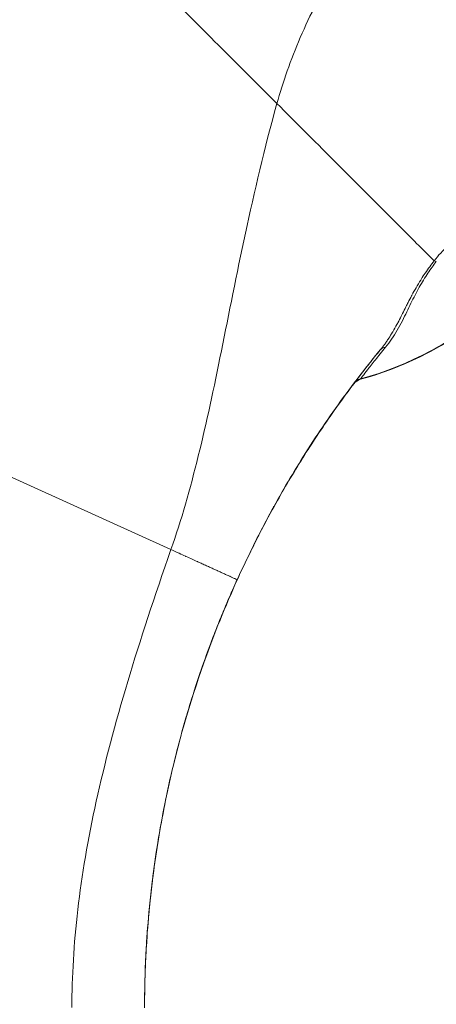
# Model space of a CAD drawing. Header units: inches. Extents: x 1 to 178, y 1 to 113.
# Tile 49 of 66: x 83.057 to 83.734, y 58.635 to 60.237. Entities that reach past the tile are written whole.
import ezdxf

# ---------------------------------------------------------------- set-up
doc = ezdxf.new("R2010")
doc.units = ezdxf.units.IN
doc.header["$LTSCALE"] = 10.666667
doc.header["$MEASUREMENT"] = 0
for name, color, linetype, lineweight in [('Dimension (ANSI)', 7, 'Continuous', 13), ('Visible (ANSI)', 7, 'Continuous', 13), ('Visible Narrow (ANSI)', 7, 'Continuous', 18)]:
    doc.layers.add(name, color=color, linetype=linetype, lineweight=lineweight)
doc.styles.add('Note Text (ANSI)', font='RomanS.shx')
doc.dimstyles.new('Default (ANSI)', dxfattribs={"dimscale": 10.666667, "dimtxt": 0.12, "dimasz": 0.098425, "dimexe": 0.125, "dimexo": 0.0625, "dimgap": 0.031496, "dimtad": 0, "dimtih": 1, "dimtoh": 1, "dimrnd": 1e-08, "dimzin": 0, "dimdsep": 46, "dimtxsty": 'Note Text (ANSI)', "dimcen": 0.09, "dimdle": 0.393701, "dimclrd": 256, "dimclre": 256, "dimclrt": 256, "dimadec": 0, "dimazin": 0, "dimtfac": 1, "dimtofl": 0, "dimtmove": 0, "dimatfit": 3, "dimfxl": 1, "dimtolj": 1, "dimtzin": 4, "dimlwd": -1, "dimlwe": -1, "dimarcsym": 0})

# ---------------------------------------------------------------- blocks, each defined once
blk = doc.blocks.new('*D16')
at = {"layer": 'Defpoints', "color": 0, "transparency": 16777216}
for p in [(79.2097, 75.9247), (85.0231, 75.9247), (85.0231, 46.1747)]:
    blk.add_point(p, dxfattribs=at)
at = {"layer": 'Dimension (ANSI)', "transparency": 16777216}
for p, q in [((84.3565, 75.9247), (77.8764, 75.9247)), ((79.2097, 74.8749), (79.2097, 62.0257)), ((79.2097, 47.2246), (79.2097, 60.0738)), ((84.3565, 46.1747), (77.8764, 46.1747))]:
    blk.add_line(p, q, dxfattribs=at)
for points in [[(79.0347, 74.8749), (79.3847, 74.8749), (79.2097, 75.9247)], [(79.0347, 47.2246), (79.3847, 47.2246), (79.2097, 46.1747)]]:
    blk.add_solid(points, dxfattribs=at)
at = {"layer": 'Dimension (ANSI)', "transparency": 16777216, "insert": (76.6497, 61.6897), "char_height": 1.28, "attachment_point": 1, "style": 'Note Text (ANSI)'}
blk.add_mtext('\\A1;29.75', dxfattribs=at)

msp = doc.modelspace()

# ---------------------------------------------------------------- linework, layer by layer
at = {"layer": 'Visible (ANSI)'}
msp.add_line((83.41, 59.3258), (83.41, 59.3256), dxfattribs=at)
for centre, radius, start, end in [((83.4644, 60.1832), 0.5512, 285.3602, 306.9244), ((83.6157, 59.6326), 0.0201, 105.3602, 142.9504), ((83.6157, 59.6323), 0.0201, 105.3602, 142.9504)]:
    msp.add_arc(centre, radius, start, end, dxfattribs=at)
for centre, major_axis, ratio, start_param, end_param in [((83.4644, 60.1835), (-0.5512, 0), 0.999999, 1.838881, 2.728501), ((83.4644, 60.1832), (-0.5512, 0), 0.999999, 1.838881, 2.215249), ((84.9444, 58.6293), (-1.6839, 0.0578), 0.999999, 5.670841, 5.707518), ((84.044, 60.2326), (-0.4443, -0.5879), 0.000769, 6.250133, 6.282191), ((83.6159, 59.6326), (-0.0157, 0.0125), 0.99953, 0.001817, 0.02556), ((83.5653, 59.5945), (0.0286, 0.0409), 0.030096, 1.593502, 1.669469), ((84.0517, 58.8982), (0.7994, 0), 0.996981, 2.385438, 2.386994)]:
    msp.add_ellipse(centre, major_axis=major_axis, ratio=ratio, start_param=start_param, end_param=end_param, dxfattribs=at)
for points, knots in [([(83.41, 59.3258), (83.4233, 59.3551), (83.4379, 59.3851), (83.454, 59.4156), (83.4701, 59.4462), (83.4877, 59.4774), (83.507, 59.5089), (83.5262, 59.5404), (83.5471, 59.5722), (83.5697, 59.6041), (83.5923, 59.6359), (83.6165, 59.6678), (83.6427, 59.6996)], [0, 0, 0, 0, 0.25, 0.25, 0.25, 0.5, 0.5, 0.5, 0.75, 0.75, 0.75, 1, 1, 1, 1]), ([(83.6427, 59.6996), (83.6361, 59.6915), (83.6303, 59.6843), (83.6252, 59.6778), (83.62, 59.6714), (83.6156, 59.6656), (83.6119, 59.6609), (83.6083, 59.6562), (83.6054, 59.6524), (83.6034, 59.6497), (83.6014, 59.6471), (83.6002, 59.6455), (83.5999, 59.6451)], [0, 0, 0, 0, 0.25, 0.25, 0.25, 0.5, 0.5, 0.5, 0.75, 0.75, 0.75, 1, 1, 1, 1]), ([(83.5612, 59.5913), (83.5448, 59.5677), (83.529, 59.5437), (83.4986, 59.4949), (83.4841, 59.4702), (83.4702, 59.445)], [-0.4388751, -0.4388751, -0.4388751, -0.4388751, -0.2194373, -0.2194373, -0.0000011, -0.0000011, -0.0000011, -0.0000011]), ([(83.4702, 59.445), (83.4622, 59.4306), (83.4526, 59.4126), (83.4319, 59.3719), (83.4209, 59.3492), (83.41, 59.325)], [-0.4624769, -0.4624769, -0.4624769, -0.4624769, -0.2299654, -0.2299654, 0, 0, 0, 0]), ([(83.41, 59.325), (83.3913, 59.2839), (83.3726, 59.2381), (83.3328, 59.1253), (83.313, 59.056), (83.29, 58.9503), (83.2831, 58.9124), (83.2735, 58.8477), (83.2702, 58.8202), (83.2653, 58.7705), (83.2636, 58.7482), (83.2625, 58.7295)], [-1.702776, -1.702776, -1.702776, -1.702776, -1.3126, -1.3126, -0.780437, -0.780437, -0.477084, -0.477084, -0.234662, -0.234662, -0.000001, -0.000001, -0.000001, -0.000001]), ([(83.3213, 59.0817), (83.3311, 59.1169), (83.3421, 59.1519), (83.3713, 59.2354), (83.3906, 59.2831), (83.41, 59.3256)], [-0.6815503, -0.6815503, -0.6815503, -0.6815503, -0.4049158, -0.4049158, 0, 0, 0, 0]), ([(83.2597, 58.6524), (83.26, 58.6795), (83.2611, 58.7078), (83.263, 58.7379), (83.2655, 58.7764), (83.2695, 58.8175), (83.2752, 58.8592), (83.2809, 58.9009), (83.2883, 58.9431), (83.2974, 58.985), (83.3064, 59.0269), (83.3171, 59.0685), (83.3291, 59.1089), (83.3411, 59.1494), (83.3544, 59.1886), (83.3681, 59.225), (83.3783, 59.2519), (83.3886, 59.2771), (83.399, 59.3011)], [0.0368186, 0.0368186, 0.0368186, 0.0368186, 0.1666667, 0.1666667, 0.1666667, 0.3333333, 0.3333333, 0.3333333, 0.5, 0.5, 0.5, 0.6666667, 0.6666667, 0.6666667, 0.8333333, 0.8333333, 0.8333333, 0.956716, 0.956716, 0.956716, 0.956716]), ([(83.2625, 58.7299), (83.2636, 58.7483), (83.2652, 58.7701), (83.27, 58.8187), (83.2732, 58.8457), (83.2784, 58.8818), (83.2797, 58.8899), (83.281, 58.8981)], [-1.7037842, -1.7037842, -1.7037842, -1.7037842, -1.4735645, -1.4735645, -1.2361434, -1.2361434, -1.1681101, -1.1681101, -1.1681101, -1.1681101]), ([(83.2596, 58.6482), (83.2596, 58.6482), (83.2596, 58.65), (83.2597, 58.6574), (83.2598, 58.663), (83.2602, 58.678), (83.2605, 58.6874), (83.2613, 58.7078), (83.2618, 58.7184), (83.2625, 58.7299)], [-0.4510845, -0.4510845, -0.4510845, -0.4510845, -0.339495, -0.339495, -0.2233361, -0.2233361, -0.1042317, -0.1042317, -0.000001, -0.000001, -0.000001, -0.000001]), ([(83.2625, 58.7295), (83.2619, 58.7197), (83.2615, 58.7104), (83.2607, 58.6926), (83.2604, 58.6842), (83.2599, 58.6674), (83.2598, 58.66), (83.2596, 58.6505), (83.2596, 58.6482), (83.2596, 58.6482)], [-0.4512662, -0.4512662, -0.4512662, -0.4512662, -0.3617666, -0.3617666, -0.2614677, -0.2614677, -0.1276091, -0.1276091, -0.0007136, -0.0007136, -0.0007136, -0.0007136])]:
    msp.add_open_spline(points, degree=3, knots=knots, dxfattribs=at)
for points in [[(83.5999, 59.6447), (83.6, 59.6448), (83.6002, 59.645), (83.6004, 59.6453)], [(83.6002, 59.6451), (83.6002, 59.6451), (83.6002, 59.6451), (83.6002, 59.6451)], [(83.2625, 58.7295), (83.2625, 58.7296), (83.2625, 58.7296), (83.2625, 58.7297)]]:
    msp.add_open_spline(points, degree=3, dxfattribs=at)
at = {"layer": 'Visible Narrow (ANSI)'}
for p, q in [((83.5608, 59.5913), (83.5612, 59.5913)), ((83.563, 59.5944), (83.5634, 59.5944)), ((82.8721, 59.5699), (83.3024, 59.3747)), ((83.1576, 58.8391), (83.1576, 58.8391))]:
    msp.add_line(p, q, dxfattribs=at)
for centre, major_axis, ratio, start_param, end_param in [((83.4644, 60.1836), (-0.5512, 0), 0.999774, 1.83929, 2.7281), ((83.7435, 59.8316), (0.0159, -0.0122), 0.235611, 2.402199, 2.719543), ((83.6582, 59.6869), (-0.0155, 0.0127), 0.762042, 5.651821, 6.281348), ((83.6159, 59.633), (-0.0163, 0.0117), 0.999466, 5.604501, 6.260139), ((84.0529, 60.2465), (-0.4425, -0.5945), 0.000761, 6.250815, 6.282165)]:
    msp.add_ellipse(centre, major_axis=major_axis, ratio=ratio, start_param=start_param, end_param=end_param, dxfattribs=at)
for points, knots in [([(83.4747, 60.1001), (83.4845, 60.1355), (83.497, 60.1711), (83.5127, 60.2076), (83.5284, 60.2442), (83.5475, 60.2816), (83.5686, 60.3168), (83.5896, 60.352), (83.6126, 60.3851), (83.637, 60.4165), (83.6614, 60.4478), (83.6872, 60.4774), (83.7173, 60.5078), (83.7473, 60.5381), (83.7817, 60.569), (83.8162, 60.5965), (83.8506, 60.6239), (83.8851, 60.6481), (83.9217, 60.6711), (83.9584, 60.694), (83.9972, 60.7156), (84.0395, 60.736), (84.0818, 60.7563), (84.1276, 60.7754), (84.1766, 60.7922)], [0, 0, 0, 0, 0.125, 0.125, 0.125, 0.25, 0.25, 0.25, 0.375, 0.375, 0.375, 0.5, 0.5, 0.5, 0.625, 0.625, 0.625, 0.75, 0.75, 0.75, 0.875, 0.875, 0.875, 1, 1, 1, 1]), ([(83.1894, 60.3854), (83.2055, 60.3693), (83.2212, 60.3536), (83.237, 60.3378), (83.2529, 60.3219), (83.2689, 60.3059), (83.2848, 60.29), (83.3007, 60.274), (83.3165, 60.2582), (83.3323, 60.2425), (83.348, 60.2268), (83.3637, 60.2111), (83.3793, 60.1955), (83.3949, 60.1799), (83.4104, 60.1644), (83.4263, 60.1485), (83.4421, 60.1327), (83.4582, 60.1165), (83.4747, 60.1001)], [0, 0, 0, 0, 0.166667, 0.166667, 0.166667, 0.333333, 0.333333, 0.333333, 0.5, 0.5, 0.5, 0.666667, 0.666667, 0.666667, 0.833333, 0.833333, 0.833333, 1, 1, 1, 1]), ([(83.3024, 59.3747), (83.3192, 59.4228), (83.3337, 59.4734), (83.3469, 59.5271), (83.3602, 59.5808), (83.3722, 59.6376), (83.3844, 59.6979), (83.3966, 59.7582), (83.409, 59.822), (83.4235, 59.8893), (83.4379, 59.9566), (83.4543, 60.0273), (83.4747, 60.1001)], [0, 0, 0, 0, 0.25, 0.25, 0.25, 0.5, 0.5, 0.5, 0.75, 0.75, 0.75, 1, 1, 1, 1]), ([(83.4747, 60.1001), (83.4894, 60.0855), (83.5048, 60.07), (83.5199, 60.0548), (83.5351, 60.0397), (83.5501, 60.0247), (83.5646, 60.0101), (83.5792, 59.9955), (83.5934, 59.9813), (83.607, 59.9677), (83.6206, 59.9541), (83.6336, 59.9411), (83.6458, 59.9289), (83.658, 59.9166), (83.6694, 59.9052), (83.6799, 59.8947), (83.6903, 59.8842), (83.6998, 59.8747), (83.7083, 59.8663), (83.7167, 59.8578), (83.7241, 59.8505), (83.7302, 59.8443)], [0, 0, 0, 0, 0.1428571, 0.1428571, 0.1428571, 0.2857143, 0.2857143, 0.2857143, 0.4285714, 0.4285714, 0.4285714, 0.5714286, 0.5714286, 0.5714286, 0.7142857, 0.7142857, 0.7142857, 0.8571429, 0.8571429, 0.8571429, 1, 1, 1, 1]), ([(83.9678, 59.9677), (83.9654, 59.9667), (83.9626, 59.9655), (83.9592, 59.9644), (83.9559, 59.9632), (83.9521, 59.962), (83.9478, 59.9606), (83.9434, 59.9593), (83.9385, 59.9578), (83.9328, 59.9562), (83.9272, 59.9545), (83.9208, 59.9527), (83.9134, 59.9505), (83.9061, 59.9483), (83.8977, 59.9458), (83.8887, 59.9428), (83.8796, 59.9398), (83.8698, 59.9363), (83.8602, 59.9326), (83.8506, 59.9289), (83.8413, 59.925), (83.832, 59.9207), (83.8227, 59.9164), (83.8134, 59.9118), (83.8041, 59.9066), (83.7947, 59.9014), (83.7854, 59.8956), (83.7767, 59.8893), (83.768, 59.883), (83.7599, 59.8762), (83.7521, 59.8688), (83.7444, 59.8613), (83.737, 59.8531), (83.7302, 59.8443)], [0, 0, 0, 0, 0.0909091, 0.0909091, 0.0909091, 0.1818182, 0.1818182, 0.1818182, 0.2727273, 0.2727273, 0.2727273, 0.3636364, 0.3636364, 0.3636364, 0.4545455, 0.4545455, 0.4545455, 0.5454545, 0.5454545, 0.5454545, 0.6363636, 0.6363636, 0.6363636, 0.7272727, 0.7272727, 0.7272727, 0.8181818, 0.8181818, 0.8181818, 0.9090909, 0.9090909, 0.9090909, 1, 1, 1, 1]), ([(83.7302, 59.8443), (83.7278, 59.8413), (83.7254, 59.8381), (83.723, 59.8348), (83.7206, 59.8315), (83.7181, 59.828), (83.7157, 59.8244), (83.7136, 59.8213), (83.7115, 59.8182), (83.7094, 59.8149), (83.709, 59.8143), (83.7087, 59.8136), (83.7083, 59.813), (83.7058, 59.8091), (83.7033, 59.805), (83.7009, 59.8007), (83.6986, 59.7968), (83.6963, 59.7927), (83.694, 59.7885), (83.6939, 59.7882), (83.6937, 59.7879), (83.6936, 59.7876), (83.6916, 59.784), (83.6897, 59.7803), (83.6878, 59.7765), (83.6873, 59.7755), (83.6868, 59.7746), (83.6863, 59.7736), (83.6856, 59.7722), (83.685, 59.7709), (83.6843, 59.7696), (83.6825, 59.7661), (83.6808, 59.7625), (83.679, 59.7589), (83.6782, 59.7574), (83.6774, 59.7558), (83.6766, 59.7542), (83.6749, 59.7508), (83.6731, 59.7474), (83.6712, 59.7438), (83.6707, 59.7429), (83.6702, 59.7419), (83.6697, 59.741), (83.6676, 59.7371), (83.6654, 59.7331), (83.663, 59.7291), (83.6629, 59.7288), (83.6627, 59.7285), (83.6625, 59.7282), (83.6605, 59.7249), (83.6585, 59.7216), (83.6564, 59.7184), (83.6552, 59.7166), (83.654, 59.7148), (83.6528, 59.7131), (83.6517, 59.7115), (83.6506, 59.7099), (83.6495, 59.7083), (83.6473, 59.7053), (83.645, 59.7024), (83.6427, 59.6996)], [0, 0, 0, 0, 0.090909, 0.090909, 0.090909, 0.181818, 0.181818, 0.181818, 0.258572, 0.258572, 0.258572, 0.272727, 0.272727, 0.272727, 0.363636, 0.363636, 0.363636, 0.448551, 0.448551, 0.448551, 0.454545, 0.454545, 0.454545, 0.526587, 0.526587, 0.526587, 0.545455, 0.545455, 0.545455, 0.570692, 0.570692, 0.570692, 0.636364, 0.636364, 0.636364, 0.665, 0.665, 0.665, 0.727273, 0.727273, 0.727273, 0.743854, 0.743854, 0.743854, 0.812664, 0.812664, 0.812664, 0.818182, 0.818182, 0.818182, 0.876021, 0.876021, 0.876021, 0.909091, 0.909091, 0.909091, 0.939767, 0.939767, 0.939767, 1, 1, 1, 1]), ([(83.7337, 59.8432), (83.7315, 59.8403), (83.7292, 59.8373), (83.7269, 59.8341), (83.7246, 59.8309), (83.7223, 59.8276), (83.72, 59.8241), (83.7177, 59.8206), (83.7153, 59.817), (83.713, 59.8132), (83.7107, 59.8094), (83.7083, 59.8055), (83.706, 59.8014), (83.7037, 59.7973), (83.7015, 59.7931), (83.6992, 59.7888), (83.6969, 59.7844), (83.6947, 59.78), (83.6925, 59.7754), (83.6902, 59.7708), (83.688, 59.7661), (83.6857, 59.7613), (83.6834, 59.7566), (83.6811, 59.7518), (83.6785, 59.7468), (83.676, 59.7418), (83.6732, 59.7367), (83.6703, 59.7317), (83.6674, 59.7267), (83.6643, 59.7217), (83.6611, 59.7171), (83.658, 59.7125), (83.6548, 59.7082), (83.6514, 59.7041)], [0, 0, 0, 0, 0.0909091, 0.0909091, 0.0909091, 0.1818182, 0.1818182, 0.1818182, 0.2727273, 0.2727273, 0.2727273, 0.3636364, 0.3636364, 0.3636364, 0.4545455, 0.4545455, 0.4545455, 0.5454545, 0.5454545, 0.5454545, 0.6363636, 0.6363636, 0.6363636, 0.7272727, 0.7272727, 0.7272727, 0.8181818, 0.8181818, 0.8181818, 0.9090909, 0.9090909, 0.9090909, 1, 1, 1, 1]), ([(83.6514, 59.7041), (83.6452, 59.6965), (83.6396, 59.6896), (83.6347, 59.6834), (83.6297, 59.6772), (83.6255, 59.6718), (83.622, 59.6673), (83.6188, 59.6631), (83.6161, 59.6597), (83.6142, 59.6572), (83.6141, 59.657), (83.614, 59.6569), (83.6139, 59.6568), (83.612, 59.6542), (83.6109, 59.6528), (83.6106, 59.6523)], [0, 0, 0, 0, 0.25, 0.25, 0.25, 0.5, 0.5, 0.5, 0.7367672, 0.7367672, 0.7367672, 0.75, 0.75, 0.75, 1, 1, 1, 1]), ([(83.1414, 58.6299), (83.1414, 58.6801), (83.1445, 58.7334), (83.151, 58.7893), (83.1575, 58.8453), (83.1675, 58.9039), (83.1811, 58.9656), (83.1947, 59.0274), (83.2119, 59.0923), (83.2322, 59.1601), (83.2525, 59.2279), (83.2758, 59.2985), (83.3024, 59.3747)], [0, 0, 0, 0, 0.25, 0.25, 0.25, 0.5, 0.5, 0.5, 0.75, 0.75, 0.75, 1, 1, 1, 1]), ([(83.3024, 59.3747), (83.3069, 59.3727), (83.3113, 59.3707), (83.3156, 59.3688), (83.3192, 59.3671), (83.3228, 59.3655), (83.3262, 59.3639), (83.3265, 59.3638), (83.3267, 59.3637), (83.327, 59.3636), (83.3305, 59.362), (83.3338, 59.3605), (83.3369, 59.3591), (83.3399, 59.3577), (83.3428, 59.3564), (83.3455, 59.3552), (83.3458, 59.355), (83.3461, 59.3549), (83.3463, 59.3548), (83.3487, 59.3537), (83.3509, 59.3527), (83.3531, 59.3517), (83.3555, 59.3506), (83.3578, 59.3496), (83.36, 59.3486), (83.3612, 59.3481), (83.3623, 59.3475), (83.3634, 59.347), (83.3644, 59.3466), (83.3654, 59.3462), (83.3663, 59.3457), (83.3684, 59.3448), (83.3703, 59.3439), (83.3723, 59.343), (83.3741, 59.3422), (83.3758, 59.3414), (83.3775, 59.3406), (83.3777, 59.3405), (83.3779, 59.3405), (83.3781, 59.3404), (83.3801, 59.3395), (83.382, 59.3386), (83.3838, 59.3377), (83.3848, 59.3373), (83.3858, 59.3369), (83.3867, 59.3364), (83.3877, 59.336), (83.3886, 59.3356), (83.3895, 59.3352), (83.3905, 59.3347), (83.3915, 59.3343), (83.3924, 59.3338), (83.3933, 59.3334), (83.3943, 59.333), (83.3952, 59.3326), (83.3961, 59.3322), (83.397, 59.3317), (83.3979, 59.3313), (83.3986, 59.331), (83.3992, 59.3307), (83.3998, 59.3305), (83.4001, 59.3304), (83.4003, 59.3302), (83.4005, 59.3301), (83.4014, 59.3298), (83.4022, 59.3294), (83.403, 59.329), (83.4037, 59.3287), (83.4045, 59.3283), (83.4052, 59.328), (83.4059, 59.3277), (83.4065, 59.3274), (83.4071, 59.3271), (83.4071, 59.3271), (83.4072, 59.3271), (83.4072, 59.3271), (83.4077, 59.3268), (83.4082, 59.3266), (83.4086, 59.3264), (83.4095, 59.326), (83.41, 59.3258), (83.41, 59.3258)], [0, 0, 0, 0, 0.066878, 0.066878, 0.066878, 0.125, 0.125, 0.125, 0.129566, 0.129566, 0.129566, 0.188839, 0.188839, 0.188839, 0.244616, 0.244616, 0.244616, 0.25, 0.25, 0.25, 0.297057, 0.297057, 0.297057, 0.347766, 0.347766, 0.347766, 0.375, 0.375, 0.375, 0.398619, 0.398619, 0.398619, 0.451135, 0.451135, 0.451135, 0.5, 0.5, 0.5, 0.506061, 0.506061, 0.506061, 0.564095, 0.564095, 0.564095, 0.594363, 0.594363, 0.594363, 0.625, 0.625, 0.625, 0.657487, 0.657487, 0.657487, 0.690446, 0.690446, 0.690446, 0.724438, 0.724438, 0.724438, 0.75, 0.75, 0.75, 0.75955, 0.75955, 0.75955, 0.795881, 0.795881, 0.795881, 0.83354, 0.83354, 0.83354, 0.87265, 0.87265, 0.87265, 0.875, 0.875, 0.875, 0.913301, 0.913301, 0.913301, 1, 1, 1, 1])]:
    msp.add_open_spline(points, degree=3, knots=knots, dxfattribs=at)
for points in [[(83.399, 59.3011), (83.4026, 59.3095), (83.4063, 59.3177), (83.41, 59.3258)], [(83.2595, 58.6297), (83.2595, 58.6372), (83.2596, 58.6447), (83.2597, 58.6524)]]:
    msp.add_open_spline(points, degree=3, dxfattribs=at)

# ---------------------------------------------------------------- dimensions: what is measured, and where the dimension line sits
at = {"layer": 'Dimension (ANSI)'}
dim = msp.add_linear_dim(base=(79.2097, 75.9247), p1=(85.0231, 46.1747), p2=(85.0231, 75.9247), angle=270, dimstyle='Default (ANSI)', override={"dimdec": 2, "dimtp": 0, "dimtm": 0, "dimtdec": 2, "dimatfit": 1}, dxfattribs=at)
dim.commit()
dim.dimension.update_dxf_attribs({"geometry": '*D16', "text_midpoint": (79.2097, 61.0497), "dimtype": 160})

doc.saveas('drawing.dxf')
